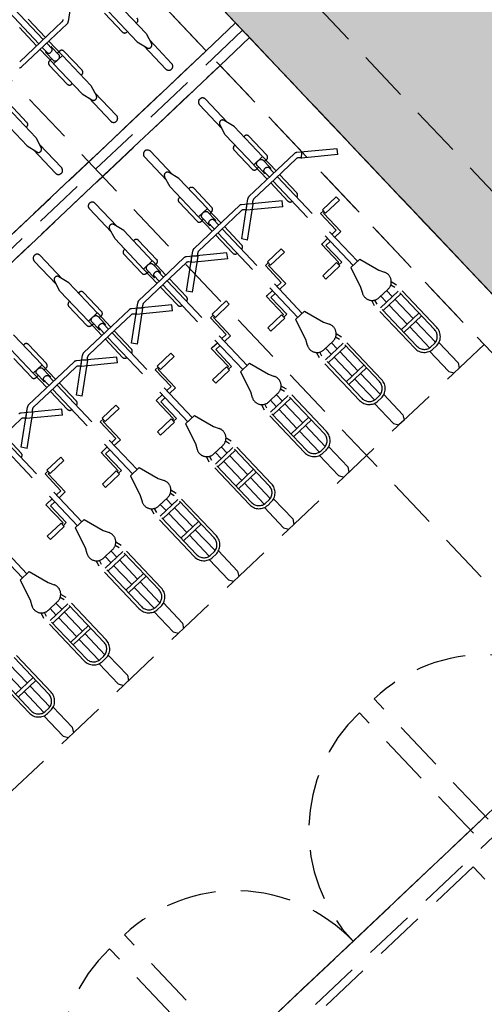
# Model space of a CAD drawing. Header units: metres. Extents: x 104098 to 104607, y 427853 to 428230.
# Tile 11 of 147: x 104245.95 to 104248.25, y 428098.89 to 428103.76. Entities that reach past the tile are written whole.
import ezdxf

# ---------------------------------------------------------------- set-up
doc = ezdxf.new("R2010")
doc.units = ezdxf.units.M
doc.linetypes.add('DASHED2', pattern=[0.375, 0.25, -0.125])
doc.layers.add('N-WE-OG-BEBOUWING-G_School', color=7, linetype='Continuous', lineweight=35)
doc.layers.add('N-WE-VH-VERHARDING-AP_BEBOUWING', color=7, linetype='Continuous', true_color=0xcfcfcf)

# ---------------------------------------------------------------- blocks, each defined once
blk = doc.blocks.new('school2')
at = {"color": 252, "linetype": 'DASHED2'}
for p, q in [((107954.478, 456604.0761), (107954.478, 456624.7761)), ((107955.478, 456622.7761), (107955.478, 456605.0761)), ((107955.478, 456622.7761), (107955.478, 456605.0761)), ((107955.478, 456605.0761), (107955.478, 456622.7761)), ((107955.278, 456610.2761), (107955.278, 456612.3341)), ((107955.278, 456606.5761), (107955.278, 456612.3341)), ((107955.478, 456612.3341), (107955.478, 456606.5761)), ((107955.478, 456605.0761), (107955.478, 456612.3341)), ((107955.828, 456612.3341), (107955.828, 456605.4261)), ((107954.7005, 456610.8703), (107954.7005, 456611.4466)), ((107954.7305, 456610.8703), (107954.7305, 456611.4466)), ((107954.6855, 456610.8703), (107954.6855, 456610.9942)), ((107954.7005, 456610.9792), (107954.7005, 456610.9792)), ((107954.7305, 456610.9792), (107954.7305, 456610.9792)), ((107954.7455, 456610.8703), (107954.7455, 456610.9942)), ((107955.0405, 456610.9732), (107954.8816, 456610.8498)), ((107954.7155, 456610.8703), (107954.5705, 456610.8703)), ((107954.7155, 456610.8703), (107954.8604, 456610.8703)), ((107954.7155, 456610.8453), (107954.5601, 456610.8453)), ((107954.6855, 456610.749), (107954.6855, 456610.8453)), ((107954.6955, 456610.7621), (107954.6955, 456610.8124)), ((107954.6996, 456610.8176), (107954.6996, 456610.8095)), ((107954.7005, 456610.8059), (107954.7005, 456610.8453)), ((107954.7155, 456610.8453), (107954.8709, 456610.8453)), ((107954.7305, 456610.8059), (107954.7305, 456610.8453)), ((107954.7314, 456610.8095), (107954.7314, 456610.8176)), ((107954.7355, 456610.7621), (107954.7355, 456610.8124)), ((107954.7455, 456610.749), (107954.7455, 456610.8453)), ((107954.6805, 456610.7727), (107954.6955, 456610.7727)), ((107954.7505, 456610.7727), (107954.7355, 456610.7727)), ((107954.3105, 456610.5428), (107954.3105, 456610.7477)), ((107954.3705, 456610.5428), (107954.3705, 456610.7477)), ((107954.3905, 456610.628), (107954.3905, 456610.7577)), ((107954.6655, 456610.628), (107954.6655, 456610.7577)), ((107954.6855, 456610.5428), (107954.6855, 456610.7477)), ((107954.7455, 456610.7477), (107954.6855, 456610.7477)), ((107954.7455, 456610.5428), (107954.7455, 456610.7477)), ((107954.7655, 456610.628), (107954.7655, 456610.7577)), ((107955.0405, 456610.628), (107955.0405, 456610.7577)), ((107955.0605, 456610.5428), (107955.0605, 456610.7477)), ((107955.1205, 456610.5428), (107955.1205, 456610.7477)), ((107954.3755, 456610.613), (107954.3705, 456610.613)), ((107954.6855, 456610.613), (107954.6805, 456610.613)), ((107954.7505, 456610.613), (107954.7455, 456610.613)), ((107955.0605, 456610.613), (107955.0555, 456610.613)), ((107955.1255, 456610.613), (107955.1205, 456610.613)), ((107954.3105, 456610.5428), (107954.3255, 456610.4876)), ((107954.3705, 456610.5428), (107954.3555, 456610.4876)), ((107954.6855, 456610.5428), (107954.7005, 456610.4876)), ((107954.7455, 456610.5428), (107954.7305, 456610.4876)), ((107955.0605, 456610.5428), (107955.0755, 456610.4876)), ((107955.1205, 456610.5428), (107955.1055, 456610.4876)), ((107954.3205, 456610.3477, 0.1197), (107954.3205, 456610.5059)), ((107954.341, 456610.4765), (107954.3399, 456610.4765)), ((107954.3605, 456610.3477, 0.1197), (107954.3605, 456610.5059)), ((107954.6955, 456610.3477, 0.1197), (107954.6955, 456610.5059)), ((107954.716, 456610.4765), (107954.7149, 456610.4765)), ((107954.7355, 456610.3477, 0.1197), (107954.7355, 456610.5059)), ((107955.0705, 456610.3477, 0.1197), (107955.0705, 456610.5059)), ((107955.091, 456610.4765), (107955.0899, 456610.4765)), ((107955.1105, 456610.3477, 0.1197), (107955.1105, 456610.5059)), ((107950.2171, 456610.2761), (107955.278, 456610.2761)), ((107955.478, 456610.2761), (107950.2171, 456610.2761)), ((107954.153, 456610.2761), (107953.778, 456610.2761)), ((107954.528, 456610.2761), (107954.153, 456610.2761)), ((107954.903, 456610.2761), (107954.528, 456610.2761)), ((107955.278, 456610.2761), (107954.903, 456610.2761)), ((107955.478, 456610.2261), (107950.265, 456610.2261)), ((107950.3128, 456610.1761), (107955.278, 456610.1761)), ((107955.478, 456610.1761), (107950.3128, 456610.1761)), ((107955.278, 456610.1761), (107950.3128, 456610.1761)), ((107954.153, 456610.1761), (107953.778, 456610.1761)), ((107954.528, 456610.1761), (107954.153, 456610.1761)), ((107954.903, 456610.1761), (107954.528, 456610.1761)), ((107955.278, 456610.1761), (107954.903, 456610.1761)), ((107955.278, 456610.1761), (107955.278, 456608.2761)), ((107955.278, 456606.5761), (107955.278, 456610.1761)), ((107953.9455, 456610.1046, 0.1197), (107953.9455, 456609.9463)), ((107953.9855, 456610.1046, 0.1197), (107953.9855, 456609.9463)), ((107954.3205, 456610.1046, 0.1197), (107954.3205, 456609.9463)), ((107954.3605, 456610.1046, 0.1197), (107954.3605, 456609.9463)), ((107954.6955, 456610.1046, 0.1197), (107954.6955, 456609.9463)), ((107954.7355, 456610.1046, 0.1197), (107954.7355, 456609.9463)), ((107955.0705, 456610.1046, 0.1197), (107955.0705, 456609.9463)), ((107955.1105, 456610.1046, 0.1197), (107955.1105, 456609.9463)), ((107953.9355, 456609.9095), (107953.9505, 456609.9647)), ((107953.966, 456609.9758), (107953.9649, 456609.9758)), ((107953.9955, 456609.9095), (107953.9805, 456609.9647)), ((107954.3105, 456609.9095), (107954.3255, 456609.9647)), ((107954.341, 456609.9758), (107954.3399, 456609.9758)), ((107954.3705, 456609.9095), (107954.3555, 456609.9647)), ((107954.6855, 456609.9095), (107954.7005, 456609.9647)), ((107954.716, 456609.9758), (107954.7149, 456609.9758)), ((107954.7455, 456609.9095), (107954.7305, 456609.9647)), ((107955.0605, 456609.9095), (107955.0755, 456609.9647)), ((107955.091, 456609.9758), (107955.0899, 456609.9758)), ((107955.1205, 456609.9095), (107955.1055, 456609.9647)), ((107953.5605, 456609.9095), (107953.5605, 456609.7045)), ((107953.6205, 456609.9095), (107953.6205, 456609.7045)), ((107953.9355, 456609.9095), (107953.9355, 456609.7045)), ((107953.9955, 456609.9095), (107953.9955, 456609.7045)), ((107954.3105, 456609.9095), (107954.3105, 456609.7045)), ((107954.3705, 456609.9095), (107954.3705, 456609.7045)), ((107954.6855, 456609.9095), (107954.6855, 456609.7045)), ((107954.7455, 456609.9095), (107954.7455, 456609.7045)), ((107955.0605, 456609.9095), (107955.0605, 456609.7045)), ((107955.1205, 456609.9095), (107955.1205, 456609.7045)), ((107953.6255, 456609.8393), (107953.6205, 456609.8393)), ((107953.9355, 456609.8393), (107953.9305, 456609.8393)), ((107954.0005, 456609.8393), (107953.9955, 456609.8393)), ((107954.3105, 456609.8393), (107954.3055, 456609.8393)), ((107954.3755, 456609.8393), (107954.3705, 456609.8393)), ((107954.6855, 456609.8393), (107954.6805, 456609.8393)), ((107954.7505, 456609.8393), (107954.7455, 456609.8393)), ((107955.0605, 456609.8393), (107955.0555, 456609.8393)), ((107955.1255, 456609.8393), (107955.1205, 456609.8393)), ((107953.5405, 456609.8243), (107953.5405, 456609.6945)), ((107953.6405, 456609.8243), (107953.6405, 456609.6945)), ((107953.9155, 456609.8243), (107953.9155, 456609.6945)), ((107954.0155, 456609.8243), (107954.0155, 456609.6945)), ((107954.2905, 456609.8243), (107954.2905, 456609.6945)), ((107954.3905, 456609.8243), (107954.3905, 456609.6945)), ((107954.6655, 456609.8243), (107954.6655, 456609.6945)), ((107954.7655, 456609.8243), (107954.7655, 456609.6945)), ((107955.0405, 456609.8243), (107955.0405, 456609.6945)), ((107955.1405, 456609.8243), (107955.1405, 456609.6945)), ((107953.6205, 456609.7045), (107953.5605, 456609.7045)), ((107953.5605, 456609.7033), (107953.5605, 456609.607)), ((107953.5705, 456609.6902), (107953.5705, 456609.6399)), ((107953.6105, 456609.6902), (107953.6105, 456609.6399)), ((107953.6205, 456609.7033), (107953.6205, 456609.607)), ((107953.9955, 456609.7045), (107953.9355, 456609.7045)), ((107953.9355, 456609.7033), (107953.9355, 456609.607)), ((107953.9455, 456609.6902), (107953.9455, 456609.6399)), ((107953.9855, 456609.6902), (107953.9855, 456609.6399)), ((107953.9955, 456609.7033), (107953.9955, 456609.607)), ((107954.3705, 456609.7045), (107954.3105, 456609.7045)), ((107954.3105, 456609.7033), (107954.3105, 456609.607)), ((107954.3205, 456609.6902), (107954.3205, 456609.6399)), ((107954.3605, 456609.6902), (107954.3605, 456609.6399)), ((107954.3705, 456609.7033), (107954.3705, 456609.607)), ((107954.7455, 456609.7045), (107954.6855, 456609.7045)), ((107954.6855, 456609.7033), (107954.6855, 456609.607)), ((107954.6955, 456609.6902), (107954.6955, 456609.6399)), ((107954.7355, 456609.6902), (107954.7355, 456609.6399)), ((107954.7455, 456609.7033), (107954.7455, 456609.607)), ((107955.1205, 456609.7045), (107955.0605, 456609.7045)), ((107955.0605, 456609.7033), (107955.0605, 456609.607)), ((107955.0705, 456609.6902), (107955.0705, 456609.6399)), ((107955.1105, 456609.6902), (107955.1105, 456609.6399)), ((107955.1205, 456609.7033), (107955.1205, 456609.607)), ((107953.5555, 456609.6795), (107953.5705, 456609.6795)), ((107953.5746, 456609.6346), (107953.5746, 456609.6428)), ((107953.5755, 456609.6463), (107953.5755, 456609.607)), ((107953.6055, 456609.6463), (107953.6055, 456609.607)), ((107953.6064, 456609.6428), (107953.6064, 456609.6346)), ((107953.6255, 456609.6795), (107953.6105, 456609.6795)), ((107953.9305, 456609.6795), (107953.9455, 456609.6795)), ((107953.9496, 456609.6346), (107953.9496, 456609.6428)), ((107953.9505, 456609.6463), (107953.9505, 456609.607)), ((107953.9805, 456609.6463), (107953.9805, 456609.607)), ((107953.9814, 456609.6428), (107953.9814, 456609.6346)), ((107954.0005, 456609.6795), (107953.9855, 456609.6795)), ((107954.3055, 456609.6795), (107954.3205, 456609.6795)), ((107954.3246, 456609.6346), (107954.3246, 456609.6428)), ((107954.3255, 456609.6463), (107954.3255, 456609.607)), ((107954.3555, 456609.6463), (107954.3555, 456609.607)), ((107954.3564, 456609.6428), (107954.3564, 456609.6346)), ((107954.3755, 456609.6795), (107954.3605, 456609.6795)), ((107954.6805, 456609.6795), (107954.6955, 456609.6795)), ((107954.6996, 456609.6346), (107954.6996, 456609.6428)), ((107954.7005, 456609.6463), (107954.7005, 456609.607)), ((107954.7305, 456609.6463), (107954.7305, 456609.607)), ((107954.7314, 456609.6428), (107954.7314, 456609.6346)), ((107954.7505, 456609.6795), (107954.7355, 456609.6795)), ((107955.0555, 456609.6795), (107955.0705, 456609.6795)), ((107955.0746, 456609.6346), (107955.0746, 456609.6428)), ((107955.0755, 456609.6463), (107955.0755, 456609.607)), ((107955.1055, 456609.6463), (107955.1055, 456609.607)), ((107955.1064, 456609.6428), (107955.1064, 456609.6346)), ((107955.1255, 456609.6795), (107955.1105, 456609.6795)), ((107953.2655, 456609.4791), (107953.4244, 456609.6025)), ((107953.5405, 456609.4791), (107953.3816, 456609.6025)), ((107953.5905, 456609.607), (107953.4351, 456609.607)), ((107953.5905, 456609.607), (107953.7459, 456609.607)), ((107953.6405, 456609.4791), (107953.7994, 456609.6025)), ((107953.9155, 456609.4791), (107953.7566, 456609.6025)), ((107953.9655, 456609.607), (107953.8101, 456609.607)), ((107953.9655, 456609.607), (107954.1209, 456609.607)), ((107954.0155, 456609.4791), (107954.1744, 456609.6025)), ((107954.2905, 456609.4791), (107954.1316, 456609.6025)), ((107954.3405, 456609.607), (107954.1851, 456609.607)), ((107954.3405, 456609.607), (107954.4959, 456609.607)), ((107954.3905, 456609.4791), (107954.5494, 456609.6025)), ((107954.6655, 456609.4791), (107954.5066, 456609.6025)), ((107954.7155, 456609.607), (107954.5601, 456609.607)), ((107954.7155, 456609.607), (107954.8709, 456609.607)), ((107954.7655, 456609.4791), (107954.9244, 456609.6025)), ((107955.0405, 456609.4791), (107954.8816, 456609.6025)), ((107955.0905, 456609.607), (107954.9351, 456609.607)), ((107955.0905, 456609.607), (107955.2459, 456609.607)), ((107955.4155, 456609.4791), (107955.2566, 456609.6025)), ((107952.8255, 456609.582), (107952.8255, 456609.0057)), ((107952.8555, 456609.582), (107952.8555, 456609.0057)), ((107953.2005, 456609.582), (107953.2005, 456609.0057)), ((107953.2155, 456609.582), (107953.3604, 456609.582)), ((107953.2305, 456609.582), (107953.2305, 456609.0057)), ((107953.2455, 456609.582), (107953.2455, 456609.458)), ((107953.2831, 456609.4554), (107953.4256, 456609.5655)), ((107953.3817, 456609.5668), (107953.3711, 456609.5775)), ((107953.3799, 456609.565), (107953.4013, 456609.5861)), ((107953.5228, 456609.4554), (107953.3804, 456609.5655)), ((107953.4261, 456609.565), (107953.4047, 456609.5861)), ((107953.4243, 456609.5668), (107953.4348, 456609.5775)), ((107953.5905, 456609.582), (107953.4455, 456609.582)), ((107953.5605, 456609.582), (107953.5605, 456609.458)), ((107953.5755, 456609.582), (107953.5755, 456609.0057)), ((107953.5905, 456609.582), (107953.7354, 456609.582)), ((107953.6055, 456609.582), (107953.6055, 456609.0057)), ((107953.6205, 456609.582), (107953.6205, 456609.458)), ((107953.6581, 456609.4554), (107953.8006, 456609.5655)), ((107953.7567, 456609.5668), (107953.7461, 456609.5775)), ((107953.7549, 456609.565), (107953.7763, 456609.5861)), ((107953.8978, 456609.4554), (107953.7554, 456609.5655)), ((107953.8011, 456609.565), (107953.7797, 456609.5861)), ((107953.7993, 456609.5668), (107953.8098, 456609.5775)), ((107953.9655, 456609.582), (107953.8205, 456609.582)), ((107953.9355, 456609.582), (107953.9355, 456609.458)), ((107953.9505, 456609.582), (107953.9505, 456609.0057)), ((107953.9655, 456609.582), (107954.1104, 456609.582)), ((107953.9805, 456609.582), (107953.9805, 456609.0057)), ((107953.9955, 456609.582), (107953.9955, 456609.458)), ((107954.0331, 456609.4554), (107954.1756, 456609.5655)), ((107954.1317, 456609.5668), (107954.1211, 456609.5775)), ((107954.1299, 456609.565), (107954.1513, 456609.5861)), ((107954.2728, 456609.4554), (107954.1304, 456609.5655)), ((107954.1761, 456609.565), (107954.1547, 456609.5861)), ((107954.1743, 456609.5668), (107954.1848, 456609.5775)), ((107954.3405, 456609.582), (107954.1955, 456609.582)), ((107954.3105, 456609.582), (107954.3105, 456609.458)), ((107954.3255, 456609.582), (107954.3255, 456609.0057)), ((107954.3405, 456609.582), (107954.4854, 456609.582)), ((107954.3555, 456609.582), (107954.3555, 456609.0057)), ((107954.3705, 456609.582), (107954.3705, 456609.458)), ((107954.4081, 456609.4554), (107954.5506, 456609.5655)), ((107954.5067, 456609.5668), (107954.4961, 456609.5775)), ((107954.5049, 456609.565), (107954.5263, 456609.5861)), ((107954.6478, 456609.4554), (107954.5054, 456609.5655)), ((107954.5511, 456609.565), (107954.5297, 456609.5861)), ((107954.5493, 456609.5668), (107954.5598, 456609.5775)), ((107954.7155, 456609.582), (107954.5705, 456609.582)), ((107954.6855, 456609.582), (107954.6855, 456609.458)), ((107954.7005, 456609.582), (107954.7005, 456609.0057)), ((107954.7155, 456609.582), (107954.8604, 456609.582)), ((107954.7305, 456609.582), (107954.7305, 456609.0057)), ((107954.7455, 456609.582), (107954.7455, 456609.458)), ((107954.7831, 456609.4554), (107954.9256, 456609.5655)), ((107954.8817, 456609.5668), (107954.8711, 456609.5775)), ((107954.8799, 456609.565), (107954.9013, 456609.5861)), ((107955.0228, 456609.4554), (107954.8804, 456609.5655)), ((107954.9261, 456609.565), (107954.9047, 456609.5861)), ((107954.9243, 456609.5668), (107954.9348, 456609.5775)), ((107955.0905, 456609.582), (107954.9455, 456609.582)), ((107955.0605, 456609.582), (107955.0605, 456609.458)), ((107955.0755, 456609.582), (107955.0755, 456609.0057)), ((107955.0905, 456609.582), (107955.2354, 456609.582)), ((107955.1055, 456609.582), (107955.1055, 456609.0057)), ((107955.1205, 456609.582), (107955.1205, 456609.458)), ((107955.2567, 456609.5668), (107955.2461, 456609.5775)), ((107955.2549, 456609.565), (107955.2763, 456609.5861)), ((107955.3978, 456609.4554), (107955.2554, 456609.5655)), ((107953.2831, 456609.4554), (107953.2655, 456609.4791)), ((107953.5228, 456609.4554), (107953.5405, 456609.4791)), ((107953.5755, 456609.473), (107953.5755, 456609.473)), ((107953.6055, 456609.473), (107953.6055, 456609.473)), ((107953.6581, 456609.4554), (107953.6405, 456609.4791)), ((107953.8978, 456609.4554), (107953.9155, 456609.4791)), ((107953.9505, 456609.473), (107953.9505, 456609.473)), ((107953.9805, 456609.473), (107953.9805, 456609.473)), ((107954.0331, 456609.4554), (107954.0155, 456609.4791)), ((107954.2728, 456609.4554), (107954.2905, 456609.4791)), ((107954.3255, 456609.473), (107954.3255, 456609.473)), ((107954.3555, 456609.473), (107954.3555, 456609.473)), ((107954.4081, 456609.4554), (107954.3905, 456609.4791)), ((107954.6478, 456609.4554), (107954.6655, 456609.4791)), ((107954.7005, 456609.473), (107954.7005, 456609.473)), ((107954.7305, 456609.473), (107954.7305, 456609.473)), ((107954.7831, 456609.4554), (107954.7655, 456609.4791)), ((107955.0228, 456609.4554), (107955.0405, 456609.4791)), ((107955.0755, 456609.473), (107955.0755, 456609.473)), ((107955.1055, 456609.473), (107955.1055, 456609.473)), ((107955.3978, 456609.4554), (107955.4155, 456609.4791)), ((107953.2798, 456609.3025), (107953.2602, 456609.3025)), ((107953.2602, 456609.3025), (107953.2602, 456609.1888)), ((107953.3739, 456609.3093), (107953.2798, 456609.3093)), ((107953.2798, 456609.3093), (107953.2798, 456609.2865)), ((107953.3739, 456609.2865), (107953.3739, 456609.3093)), ((107953.6548, 456609.3025), (107953.6352, 456609.3025)), ((107953.6352, 456609.3025), (107953.6352, 456609.1888)), ((107953.7489, 456609.3093), (107953.6548, 456609.3093)), ((107953.6548, 456609.3093), (107953.6548, 456609.2865)), ((107953.7489, 456609.2865), (107953.7489, 456609.3093)), ((107954.0298, 456609.3025), (107954.0102, 456609.3025)), ((107954.0102, 456609.3025), (107954.0102, 456609.1888)), ((107954.1239, 456609.3093), (107954.0298, 456609.3093)), ((107954.0298, 456609.3093), (107954.0298, 456609.2865)), ((107954.1239, 456609.2865), (107954.1239, 456609.3093)), ((107954.4048, 456609.3025), (107954.3852, 456609.3025)), ((107954.3852, 456609.3025), (107954.3852, 456609.1888)), ((107954.4989, 456609.3093), (107954.4048, 456609.3093)), ((107954.4048, 456609.3093), (107954.4048, 456609.2865)), ((107954.4989, 456609.2865), (107954.4989, 456609.3093)), ((107954.7798, 456609.3025), (107954.7602, 456609.3025)), ((107954.7602, 456609.3025), (107954.7602, 456609.1888)), ((107954.8739, 456609.3093), (107954.7798, 456609.3093)), ((107954.7798, 456609.3093), (107954.7798, 456609.2865)), ((107954.8739, 456609.2865), (107954.8739, 456609.3093)), ((107955.1548, 456609.3025), (107955.1352, 456609.3025)), ((107955.1352, 456609.3025), (107955.1352, 456609.1888)), ((107955.2489, 456609.3093), (107955.1548, 456609.3093)), ((107955.1548, 456609.3093), (107955.1548, 456609.2865)), ((107955.2489, 456609.2865), (107955.2489, 456609.3093)), ((107953.2798, 456609.2931), (107953.2719, 456609.2931)), ((107953.2719, 456609.2931), (107953.2719, 456609.1692)), ((107953.3739, 456609.2865), (107953.2798, 456609.2865)), ((107953.6548, 456609.2931), (107953.6469, 456609.2931)), ((107953.6469, 456609.2931), (107953.6469, 456609.1692)), ((107953.7489, 456609.2865), (107953.6548, 456609.2865)), ((107954.0298, 456609.2931), (107954.0219, 456609.2931)), ((107954.0219, 456609.2931), (107954.0219, 456609.1692)), ((107954.1239, 456609.2865), (107954.0298, 456609.2865)), ((107954.4048, 456609.2931), (107954.3969, 456609.2931)), ((107954.3969, 456609.2931), (107954.3969, 456609.1692)), ((107954.4989, 456609.2865), (107954.4048, 456609.2865)), ((107954.7798, 456609.2931), (107954.7719, 456609.2931)), ((107954.7719, 456609.2931), (107954.7719, 456609.1692)), ((107954.8739, 456609.2865), (107954.7798, 456609.2865)), ((107955.1548, 456609.2931), (107955.1469, 456609.2931)), ((107955.1469, 456609.2931), (107955.1469, 456609.1692)), ((107955.2489, 456609.2865), (107955.1548, 456609.2865)), ((107953.1591, 456609.065), (107953.1591, 456609.1888)), ((107953.1591, 456609.1888), (107953.1656, 456609.1888)), ((107953.1656, 456609.1888), (107953.2005, 456609.1888)), ((107953.1712, 456609.0555), (107953.1712, 456609.1692)), ((107953.2005, 456609.1692), (107953.1712, 456609.1692)), ((107953.2305, 456609.1888), (107953.2602, 456609.1888)), ((107953.2719, 456609.1692), (107953.2305, 456609.1692)), ((107953.5341, 456609.065), (107953.5341, 456609.1888)), ((107953.5341, 456609.1888), (107953.5406, 456609.1888)), ((107953.5406, 456609.1888), (107953.5755, 456609.1888)), ((107953.5462, 456609.0555), (107953.5462, 456609.1692)), ((107953.5755, 456609.1692), (107953.5462, 456609.1692)), ((107953.6055, 456609.1888), (107953.6352, 456609.1888)), ((107953.6469, 456609.1692), (107953.6055, 456609.1692)), ((107953.9091, 456609.065), (107953.9091, 456609.1888)), ((107953.9091, 456609.1888), (107953.9156, 456609.1888)), ((107953.9156, 456609.1888), (107953.9505, 456609.1888)), ((107953.9212, 456609.0555), (107953.9212, 456609.1692)), ((107953.9505, 456609.1692), (107953.9212, 456609.1692)), ((107953.9805, 456609.1888), (107954.0102, 456609.1888)), ((107954.0219, 456609.1692), (107953.9805, 456609.1692)), ((107954.2841, 456609.065), (107954.2841, 456609.1888)), ((107954.2841, 456609.1888), (107954.2906, 456609.1888)), ((107954.2906, 456609.1888), (107954.3255, 456609.1888)), ((107954.2962, 456609.0555), (107954.2962, 456609.1692)), ((107954.3255, 456609.1692), (107954.2962, 456609.1692)), ((107954.3555, 456609.1888), (107954.3852, 456609.1888)), ((107954.3969, 456609.1692), (107954.3555, 456609.1692)), ((107954.6591, 456609.065), (107954.6591, 456609.1888)), ((107954.6591, 456609.1888), (107954.6656, 456609.1888)), ((107954.6656, 456609.1888), (107954.7005, 456609.1888)), ((107954.6712, 456609.0555), (107954.6712, 456609.1692)), ((107954.7005, 456609.1692), (107954.6712, 456609.1692)), ((107954.7305, 456609.1888), (107954.7602, 456609.1888)), ((107954.7719, 456609.1692), (107954.7305, 456609.1692)), ((107955.0341, 456609.065), (107955.0341, 456609.1888)), ((107955.0341, 456609.1888), (107955.0406, 456609.1888)), ((107955.0406, 456609.1888), (107955.0755, 456609.1888)), ((107955.0462, 456609.0555), (107955.0462, 456609.1692)), ((107955.0755, 456609.1692), (107955.0462, 456609.1692)), ((107955.1055, 456609.1888), (107955.1352, 456609.1888)), ((107955.1469, 456609.1692), (107955.1055, 456609.1692)), ((107953.0571, 456609.0716), (107953.1512, 456609.0716)), ((107953.0571, 456609.0716), (107953.0571, 456609.0488)), ((107953.1512, 456609.0488), (107953.1512, 456609.0716)), ((107953.1512, 456609.065), (107953.1591, 456609.065)), ((107953.4321, 456609.0716), (107953.5262, 456609.0716)), ((107953.4321, 456609.0716), (107953.4321, 456609.0488)), ((107953.5262, 456609.0488), (107953.5262, 456609.0716)), ((107953.5262, 456609.065), (107953.5341, 456609.065)), ((107953.8071, 456609.0716), (107953.9012, 456609.0716)), ((107953.8071, 456609.0716), (107953.8071, 456609.0488)), ((107953.9012, 456609.0488), (107953.9012, 456609.0716)), ((107953.9012, 456609.065), (107953.9091, 456609.065)), ((107954.1821, 456609.0716), (107954.2762, 456609.0716)), ((107954.1821, 456609.0716), (107954.1821, 456609.0488)), ((107954.2762, 456609.0488), (107954.2762, 456609.0716)), ((107954.2762, 456609.065), (107954.2841, 456609.065)), ((107954.5571, 456609.0716), (107954.6512, 456609.0716)), ((107954.5571, 456609.0716), (107954.5571, 456609.0488)), ((107954.6512, 456609.0488), (107954.6512, 456609.0716)), ((107954.6512, 456609.065), (107954.6591, 456609.065)), ((107954.9321, 456609.0716), (107955.0262, 456609.0716)), ((107954.9321, 456609.0716), (107954.9321, 456609.0488)), ((107955.0262, 456609.0488), (107955.0262, 456609.0716)), ((107955.0262, 456609.065), (107955.0341, 456609.065)), ((107953.0571, 456609.0488), (107953.1512, 456609.0488)), ((107953.1512, 456609.0555), (107953.1712, 456609.0555)), ((107953.4321, 456609.0488), (107953.5262, 456609.0488)), ((107953.5262, 456609.0555), (107953.5462, 456609.0555)), ((107953.8071, 456609.0488), (107953.9012, 456609.0488)), ((107953.9012, 456609.0555), (107953.9212, 456609.0555)), ((107954.1821, 456609.0488), (107954.2762, 456609.0488)), ((107954.2762, 456609.0555), (107954.2962, 456609.0555)), ((107954.5571, 456609.0488), (107954.6512, 456609.0488)), ((107954.6512, 456609.0555), (107954.6712, 456609.0555)), ((107954.9321, 456609.0488), (107955.0262, 456609.0488)), ((107955.0262, 456609.0555), (107955.0462, 456609.0555)), ((107952.8101, 456609.0057), (107952.779, 456608.9016)), ((107952.8709, 456609.0057), (107952.8101, 456609.0057)), ((107952.8709, 456609.0057), (107952.902, 456608.9016)), ((107953.1851, 456609.0057), (107953.154, 456608.9016)), ((107953.2459, 456609.0057), (107953.1851, 456609.0057)), ((107953.2459, 456609.0057), (107953.277, 456608.9016)), ((107953.5601, 456609.0057), (107953.529, 456608.9016)), ((107953.6209, 456609.0057), (107953.5601, 456609.0057)), ((107953.6209, 456609.0057), (107953.652, 456608.9016)), ((107953.9351, 456609.0057), (107953.904, 456608.9016)), ((107953.9959, 456609.0057), (107953.9351, 456609.0057)), ((107953.9959, 456609.0057), (107954.027, 456608.9016)), ((107954.3101, 456609.0057), (107954.279, 456608.9016)), ((107954.3709, 456609.0057), (107954.3101, 456609.0057)), ((107954.3709, 456609.0057), (107954.402, 456608.9016)), ((107954.6851, 456609.0057), (107954.654, 456608.9016)), ((107954.7459, 456609.0057), (107954.6851, 456609.0057)), ((107954.7459, 456609.0057), (107954.777, 456608.9016)), ((107955.0601, 456609.0057), (107955.029, 456608.9016)), ((107955.1209, 456609.0057), (107955.0601, 456609.0057)), ((107955.1209, 456609.0057), (107955.152, 456608.9016)), ((107952.779, 456608.9016), (107952.765, 456608.8739)), ((107952.902, 456608.9016), (107952.916, 456608.8739)), ((107953.154, 456608.9016), (107953.14, 456608.8739)), ((107953.277, 456608.9016), (107953.291, 456608.8739)), ((107953.529, 456608.9016), (107953.515, 456608.8739)), ((107953.652, 456608.9016), (107953.666, 456608.8739)), ((107953.904, 456608.9016), (107953.89, 456608.8739)), ((107954.027, 456608.9016), (107954.041, 456608.8739)), ((107954.279, 456608.9016), (107954.265, 456608.8739)), ((107954.402, 456608.9016), (107954.416, 456608.8739)), ((107954.654, 456608.9016), (107954.64, 456608.8739)), ((107954.777, 456608.9016), (107954.791, 456608.8739)), ((107955.029, 456608.9016), (107955.015, 456608.8739)), ((107955.152, 456608.9016), (107955.166, 456608.8739)), ((107952.7655, 456608.787), (107952.7738, 456608.8165)), ((107952.9155, 456608.787), (107952.9072, 456608.8165)), ((107953.1405, 456608.787), (107953.1488, 456608.8165)), ((107953.2905, 456608.787), (107953.2822, 456608.8165)), ((107953.5155, 456608.787), (107953.5238, 456608.8165)), ((107953.6655, 456608.787), (107953.6572, 456608.8165)), ((107953.8905, 456608.787), (107953.8988, 456608.8165)), ((107954.0405, 456608.787), (107954.0322, 456608.8165)), ((107954.2655, 456608.787), (107954.2738, 456608.8165)), ((107954.4155, 456608.787), (107954.4072, 456608.8165)), ((107954.6405, 456608.787), (107954.6488, 456608.8165)), ((107954.7905, 456608.787), (107954.7822, 456608.8165)), ((107955.0155, 456608.787), (107955.0238, 456608.8165)), ((107955.1655, 456608.787), (107955.1572, 456608.8165)), ((107952.3905, 456608.4981), (107952.3905, 456608.787)), ((107952.4055, 456608.4981), (107952.4055, 456608.7849)), ((107952.5255, 456608.4981), (107952.5255, 456608.7849)), ((107952.5405, 456608.4981), (107952.5405, 456608.787)), ((107952.7655, 456608.4981), (107952.7655, 456608.787)), ((107952.7805, 456608.7849), (107952.7867, 456608.8069)), ((107952.7805, 456608.4981), (107952.7805, 456608.7849)), ((107952.8713, 456608.8013), (107952.8096, 456608.8013)), ((107952.8205, 456608.7592), (107952.8205, 456608.8013)), ((107952.8605, 456608.7592), (107952.8605, 456608.8013)), ((107952.9005, 456608.7849), (107952.8943, 456608.8069)), ((107952.9005, 456608.4981), (107952.9005, 456608.7849)), ((107952.9155, 456608.4981), (107952.9155, 456608.787)), ((107953.1405, 456608.4981), (107953.1405, 456608.787)), ((107953.1555, 456608.7849), (107953.1617, 456608.8069)), ((107953.1555, 456608.4981), (107953.1555, 456608.7849)), ((107953.2463, 456608.8013), (107953.1846, 456608.8013)), ((107953.1955, 456608.7592), (107953.1955, 456608.8013)), ((107953.2355, 456608.7592), (107953.2355, 456608.8013)), ((107953.2755, 456608.7849), (107953.2693, 456608.8069)), ((107953.2755, 456608.4981), (107953.2755, 456608.7849)), ((107953.2905, 456608.4981), (107953.2905, 456608.787)), ((107953.5155, 456608.4981), (107953.5155, 456608.787)), ((107953.5305, 456608.7849), (107953.5367, 456608.8069)), ((107953.5305, 456608.4981), (107953.5305, 456608.7849)), ((107953.6213, 456608.8013), (107953.5596, 456608.8013)), ((107953.5705, 456608.7592), (107953.5705, 456608.8013)), ((107953.6105, 456608.7592), (107953.6105, 456608.8013)), ((107953.6505, 456608.7849), (107953.6443, 456608.8069)), ((107953.6505, 456608.4981), (107953.6505, 456608.7849)), ((107953.6655, 456608.4981), (107953.6655, 456608.787)), ((107953.8905, 456608.4981), (107953.8905, 456608.787)), ((107953.9055, 456608.7849), (107953.9117, 456608.8069)), ((107953.9055, 456608.4981), (107953.9055, 456608.7849)), ((107953.9963, 456608.8013), (107953.9346, 456608.8013)), ((107953.9455, 456608.7592), (107953.9455, 456608.8013)), ((107953.9855, 456608.7592), (107953.9855, 456608.8013)), ((107954.0255, 456608.7849), (107954.0193, 456608.8069)), ((107954.0255, 456608.4981), (107954.0255, 456608.7849)), ((107954.0405, 456608.4981), (107954.0405, 456608.787)), ((107954.2655, 456608.4981), (107954.2655, 456608.787)), ((107954.2805, 456608.7849), (107954.2867, 456608.8069)), ((107954.2805, 456608.4981), (107954.2805, 456608.7849)), ((107954.3713, 456608.8013), (107954.3096, 456608.8013)), ((107954.3205, 456608.7592), (107954.3205, 456608.8013)), ((107954.3605, 456608.7592), (107954.3605, 456608.8013)), ((107954.4005, 456608.7849), (107954.3943, 456608.8069)), ((107954.4005, 456608.4981), (107954.4005, 456608.7849)), ((107954.4155, 456608.4981), (107954.4155, 456608.787)), ((107954.6405, 456608.4981), (107954.6405, 456608.787)), ((107954.6555, 456608.7849), (107954.6617, 456608.8069)), ((107954.6555, 456608.4981), (107954.6555, 456608.7849)), ((107954.7463, 456608.8013), (107954.6846, 456608.8013)), ((107954.6955, 456608.7592), (107954.6955, 456608.8013)), ((107954.7355, 456608.7592), (107954.7355, 456608.8013)), ((107954.7755, 456608.7849), (107954.7693, 456608.8069)), ((107954.7755, 456608.4981), (107954.7755, 456608.7849)), ((107954.7905, 456608.4981), (107954.7905, 456608.787)), ((107955.0155, 456608.4981), (107955.0155, 456608.787)), ((107955.0305, 456608.7849), (107955.0367, 456608.8069)), ((107955.0305, 456608.4981), (107955.0305, 456608.7849)), ((107955.1213, 456608.8013), (107955.0596, 456608.8013)), ((107955.0705, 456608.7592), (107955.0705, 456608.8013)), ((107955.1105, 456608.7592), (107955.1105, 456608.8013)), ((107955.1505, 456608.7849), (107955.1443, 456608.8069)), ((107955.1505, 456608.4981), (107955.1505, 456608.7849)), ((107955.1655, 456608.4981), (107955.1655, 456608.787)), ((107952.4455, 456608.6105), (107952.4455, 456608.7404)), ((107952.4855, 456608.6105), (107952.4855, 456608.7404)), ((107952.9005, 456608.7592), (107952.7805, 456608.7592)), ((107952.9005, 456608.7404), (107952.7805, 456608.7404)), ((107952.8205, 456608.6105), (107952.8205, 456608.7404)), ((107952.8605, 456608.6105), (107952.8605, 456608.7404)), ((107953.2755, 456608.7592), (107953.1555, 456608.7592)), ((107953.2755, 456608.7404), (107953.1555, 456608.7404)), ((107953.1955, 456608.6105), (107953.1955, 456608.7404)), ((107953.2355, 456608.6105), (107953.2355, 456608.7404)), ((107953.6505, 456608.7592), (107953.5305, 456608.7592)), ((107953.6505, 456608.7404), (107953.5305, 456608.7404)), ((107953.5705, 456608.6105), (107953.5705, 456608.7404)), ((107953.6105, 456608.6105), (107953.6105, 456608.7404)), ((107954.0255, 456608.7592), (107953.9055, 456608.7592)), ((107954.0255, 456608.7404), (107953.9055, 456608.7404)), ((107953.9455, 456608.6105), (107953.9455, 456608.7404)), ((107953.9855, 456608.6105), (107953.9855, 456608.7404)), ((107954.4005, 456608.7592), (107954.2805, 456608.7592)), ((107954.4005, 456608.7404), (107954.2805, 456608.7404)), ((107954.3205, 456608.6105), (107954.3205, 456608.7404)), ((107954.3605, 456608.6105), (107954.3605, 456608.7404)), ((107954.7755, 456608.7592), (107954.6555, 456608.7592)), ((107954.7755, 456608.7404), (107954.6555, 456608.7404)), ((107954.6955, 456608.6105), (107954.6955, 456608.7404)), ((107954.7355, 456608.6105), (107954.7355, 456608.7404)), ((107955.1505, 456608.7592), (107955.0305, 456608.7592)), ((107955.1505, 456608.7404), (107955.0305, 456608.7404)), ((107955.0705, 456608.6105), (107955.0705, 456608.7404)), ((107955.1105, 456608.6105), (107955.1105, 456608.7404)), ((107952.5255, 456608.6105), (107952.4055, 456608.6105)), ((107952.5255, 456608.5917), (107952.4055, 456608.5917)), ((107952.4455, 456608.4491), (107952.4455, 456608.5917)), ((107952.4855, 456608.4491), (107952.4855, 456608.5917)), ((107952.9005, 456608.6105), (107952.7805, 456608.6105)), ((107952.9005, 456608.5917), (107952.7805, 456608.5917)), ((107952.8205, 456608.4491), (107952.8205, 456608.5917)), ((107952.8605, 456608.4491), (107952.8605, 456608.5917)), ((107953.2755, 456608.6105), (107953.1555, 456608.6105)), ((107953.2755, 456608.5917), (107953.1555, 456608.5917)), ((107953.1955, 456608.4491), (107953.1955, 456608.5917)), ((107953.2355, 456608.4491), (107953.2355, 456608.5917)), ((107953.6505, 456608.6105), (107953.5305, 456608.6105)), ((107953.6505, 456608.5917), (107953.5305, 456608.5917)), ((107953.5705, 456608.4491), (107953.5705, 456608.5917)), ((107953.6105, 456608.4491), (107953.6105, 456608.5917)), ((107954.0255, 456608.6105), (107953.9055, 456608.6105)), ((107954.0255, 456608.5917), (107953.9055, 456608.5917)), ((107953.9455, 456608.4491), (107953.9455, 456608.5917)), ((107953.9855, 456608.4491), (107953.9855, 456608.5917)), ((107954.4005, 456608.6105), (107954.2805, 456608.6105)), ((107954.4005, 456608.5917), (107954.2805, 456608.5917)), ((107954.3205, 456608.4491), (107954.3205, 456608.5917)), ((107954.3605, 456608.4491), (107954.3605, 456608.5917)), ((107954.7755, 456608.6105), (107954.6555, 456608.6105)), ((107954.7755, 456608.5917), (107954.6555, 456608.5917)), ((107954.6955, 456608.4491), (107954.6955, 456608.5917)), ((107954.7355, 456608.4491), (107954.7355, 456608.5917)), ((107955.1505, 456608.6105), (107955.0305, 456608.6105)), ((107955.1505, 456608.5917), (107955.0305, 456608.5917)), ((107955.0705, 456608.4491), (107955.0705, 456608.5917)), ((107955.1105, 456608.4491), (107955.1105, 456608.5917)), ((107952.434, 456608.4367), (107952.434, 456608.2992)), ((107952.4755, 456608.4481), (107952.4555, 456608.4481)), ((107952.4555, 456608.4331), (107952.4755, 456608.4331)), ((107952.497, 456608.4367), (107952.497, 456608.2992)), ((107952.809, 456608.4367), (107952.809, 456608.2992)), ((107952.8505, 456608.4481), (107952.8305, 456608.4481)), ((107952.8305, 456608.4331), (107952.8505, 456608.4331)), ((107952.872, 456608.4367), (107952.872, 456608.2992)), ((107953.184, 456608.4367), (107953.184, 456608.2992)), ((107953.2255, 456608.4481), (107953.2055, 456608.4481)), ((107953.2055, 456608.4331), (107953.2255, 456608.4331)), ((107953.247, 456608.4367), (107953.247, 456608.2992)), ((107953.559, 456608.4367), (107953.559, 456608.2992)), ((107953.6005, 456608.4481), (107953.5805, 456608.4481)), ((107953.5805, 456608.4331), (107953.6005, 456608.4331)), ((107953.622, 456608.4367), (107953.622, 456608.2992)), ((107953.934, 456608.4367), (107953.934, 456608.2992)), ((107953.9755, 456608.4481), (107953.9555, 456608.4481)), ((107953.9555, 456608.4331), (107953.9755, 456608.4331)), ((107953.997, 456608.4367), (107953.997, 456608.2992)), ((107954.309, 456608.4367), (107954.309, 456608.2992)), ((107954.3505, 456608.4481), (107954.3305, 456608.4481)), ((107954.3305, 456608.4331), (107954.3505, 456608.4331)), ((107954.372, 456608.4367), (107954.372, 456608.2992)), ((107954.684, 456608.4367), (107954.684, 456608.2992)), ((107954.7255, 456608.4481), (107954.7055, 456608.4481)), ((107954.7055, 456608.4331), (107954.7255, 456608.4331)), ((107954.747, 456608.4367), (107954.747, 456608.2992)), ((107955.059, 456608.4367), (107955.059, 456608.2992)), ((107955.1005, 456608.4481), (107955.0805, 456608.4481)), ((107955.0805, 456608.4331), (107955.1005, 456608.4331)), ((107955.122, 456608.4367), (107955.122, 456608.2992)), ((107952.434, 456608.2992), (107952.4484, 456608.2761)), ((107952.497, 456608.2992), (107952.4826, 456608.2761)), ((107952.809, 456608.2992), (107952.8234, 456608.2761)), ((107952.872, 456608.2992), (107952.8576, 456608.2761)), ((107953.184, 456608.2992), (107953.1984, 456608.2761)), ((107953.247, 456608.2992), (107953.2326, 456608.2761)), ((107953.559, 456608.2992), (107953.5734, 456608.2761)), ((107953.622, 456608.2992), (107953.6076, 456608.2761)), ((107953.934, 456608.2992), (107953.9484, 456608.2761)), ((107953.997, 456608.2992), (107953.9826, 456608.2761)), ((107954.309, 456608.2992), (107954.3234, 456608.2761)), ((107954.372, 456608.2992), (107954.3576, 456608.2761)), ((107954.684, 456608.2992), (107954.6984, 456608.2761)), ((107954.747, 456608.2992), (107954.7326, 456608.2761)), ((107955.059, 456608.2992), (107955.0734, 456608.2761)), ((107955.122, 456608.2992), (107955.1076, 456608.2761)), ((107955.278, 456608.2761), (107950.2282, 456608.2761)), ((107952.278, 456608.2761), (107951.903, 456608.2761)), ((107952.653, 456608.2761), (107952.278, 456608.2761)), ((107952.4826, 456608.2761), (107952.4484, 456608.2761)), ((107953.028, 456608.2761), (107952.653, 456608.2761)), ((107952.8576, 456608.2761), (107952.8234, 456608.2761)), ((107953.403, 456608.2761), (107953.028, 456608.2761)), ((107953.2326, 456608.2761), (107953.1984, 456608.2761)), ((107953.778, 456608.2761), (107953.403, 456608.2761)), ((107953.6076, 456608.2761), (107953.5734, 456608.2761)), ((107954.153, 456608.2761), (107953.778, 456608.2761)), ((107953.9826, 456608.2761), (107953.9484, 456608.2761)), ((107954.528, 456608.2761), (107954.153, 456608.2761)), ((107954.3576, 456608.2761), (107954.3234, 456608.2761)), ((107954.903, 456608.2761), (107954.528, 456608.2761)), ((107954.7326, 456608.2761), (107954.6984, 456608.2761)), ((107955.278, 456608.2761), (107954.903, 456608.2761)), ((107955.1076, 456608.2761), (107955.0734, 456608.2761)), ((107951.878, 456606.5561), (107951.878, 456607.3761)), ((107951.978, 456606.5561), (107951.978, 456607.3761)), ((107953.578, 456606.5561), (107953.578, 456607.3761)), ((107953.678, 456606.5561), (107953.678, 456607.3761)), ((107950.078, 456606.5761), (107955.478, 456606.5761)), ((107955.478, 456606.5761), (107950.1525, 456606.5761)), ((107950.1525, 456606.5761), (107955.278, 456606.5761)), ((107952.778, 456606.5761), (107951.978, 456606.5761)), ((107952.653, 456606.5761), (107952.278, 456606.5761)), ((107953.028, 456606.5761), (107952.653, 456606.5761)), ((107952.778, 456606.5761), (107953.578, 456606.5761)), ((107953.403, 456606.5761), (107953.028, 456606.5761)), ((107953.778, 456606.5761), (107953.403, 456606.5761)), ((107950.178, 456606.4761), (107955.378, 456606.4761)), ((107953.463, 456606.4365), (107952.093, 456606.4365)), ((107953.463, 456605.2265), (107953.463, 456606.4365))]:
    blk.add_line(p, q, dxfattribs=at)
for centre, radius, start, end in [((107954.8604, 456610.8853), 0.015, 270, 315.4858), ((107954.5601, 456610.8603), 0.015, 224.5142, 270), ((107954.8709, 456610.8603), 0.015, 270, 315.4858), ((107954.6805, 456610.7577), 0.015, 90, 180), ((107954.7505, 456610.7577), 0.015, 0, 90), ((107954.3755, 456610.628), 0.015, 270, 0), ((107954.6805, 456610.628), 0.015, 180, 270), ((107954.7505, 456610.628), 0.015, 270, 0), ((107955.0555, 456610.628), 0.015, 180, 270), ((107955.1255, 456610.628), 0.015, 270, 0), ((107954.3399, 456610.4915), 0.015, 195.1743, 270), ((107954.341, 456610.4915), 0.015, 270, 344.8257), ((107954.7149, 456610.4915), 0.015, 195.1743, 270), ((107954.716, 456610.4915), 0.015, 270, 344.8257), ((107955.0899, 456610.4915), 0.015, 195.1743, 270), ((107955.091, 456610.4915), 0.015, 270, 344.8257), ((107954.3405, 456610.3477, 0.1197), 0.02, 180, 0), ((107954.7155, 456610.3477, 0.1197), 0.02, 180, 0), ((107955.0905, 456610.3477, 0.1197), 0.02, 180, 0), ((107953.9655, 456610.1046, 0.1197), 0.02, 0, 180), ((107954.3405, 456610.1046, 0.1197), 0.02, 0, 180), ((107954.7155, 456610.1046, 0.1197), 0.02, 0, 180), ((107955.0905, 456610.1046, 0.1197), 0.02, 0, 180), ((107953.9649, 456609.9608), 0.015, 90, 164.8257), ((107953.966, 456609.9608), 0.015, 15.1743, 90), ((107954.3399, 456609.9608), 0.015, 90, 164.8257), ((107954.341, 456609.9608), 0.015, 15.1743, 90), ((107954.7149, 456609.9608), 0.015, 90, 164.8257), ((107954.716, 456609.9608), 0.015, 15.1743, 90), ((107955.0899, 456609.9608), 0.015, 90, 164.8257), ((107955.091, 456609.9608), 0.015, 15.1743, 90), ((107953.6255, 456609.8243), 0.015, 0, 90), ((107953.9305, 456609.8243), 0.015, 90, 180), ((107954.0005, 456609.8243), 0.015, 0, 90), ((107954.3055, 456609.8243), 0.015, 90, 180), ((107954.3755, 456609.8243), 0.015, 0, 90), ((107954.6805, 456609.8243), 0.015, 90, 180), ((107954.7505, 456609.8243), 0.015, 0, 90), ((107955.0555, 456609.8243), 0.015, 90, 180), ((107955.1255, 456609.8243), 0.015, 0, 90), ((107953.5555, 456609.6945), 0.015, 180, 270), ((107953.6255, 456609.6945), 0.015, 270, 0), ((107953.9305, 456609.6945), 0.015, 180, 270), ((107954.0005, 456609.6945), 0.015, 270, 0), ((107954.3055, 456609.6945), 0.015, 180, 270), ((107954.3755, 456609.6945), 0.015, 270, 0), ((107954.6805, 456609.6945), 0.015, 180, 270), ((107954.7505, 456609.6945), 0.015, 270, 0), ((107955.0555, 456609.6945), 0.015, 180, 270), ((107955.1255, 456609.6945), 0.015, 270, 0), ((107953.3709, 456609.592), 0.015, 44.5142, 90), ((107953.4351, 456609.592), 0.015, 90, 135.4858), ((107953.7459, 456609.592), 0.015, 44.5142, 90), ((107953.8101, 456609.592), 0.015, 90, 135.4858), ((107954.1209, 456609.592), 0.015, 44.5142, 90), ((107954.1851, 456609.592), 0.015, 90, 135.4858), ((107954.4959, 456609.592), 0.015, 44.5142, 90), ((107954.5601, 456609.592), 0.015, 90, 135.4858), ((107954.8709, 456609.592), 0.015, 44.5142, 90), ((107954.9351, 456609.592), 0.015, 90, 135.4858), ((107955.2459, 456609.592), 0.015, 44.5142, 90), ((107953.3604, 456609.567), 0.015, 44.5142, 90), ((107953.4455, 456609.567), 0.015, 90, 135.4858), ((107953.7354, 456609.567), 0.015, 44.5142, 90), ((107953.8205, 456609.567), 0.015, 90, 135.4858), ((107954.1104, 456609.567), 0.015, 44.5142, 90), ((107954.1955, 456609.567), 0.015, 90, 135.4858), ((107954.4854, 456609.567), 0.015, 44.5142, 90), ((107954.5705, 456609.567), 0.015, 90, 135.4858), ((107954.8604, 456609.567), 0.015, 44.5142, 90), ((107954.9455, 456609.567), 0.015, 90, 135.4858), ((107955.2354, 456609.567), 0.015, 44.5142, 90), ((107953.2305, 456609.458), 0.015, 270, 0), ((107953.5755, 456609.458), 0.015, 180, 270), ((107953.6055, 456609.458), 0.015, 270, 0), ((107953.9505, 456609.458), 0.015, 180, 270), ((107953.9805, 456609.458), 0.015, 270, 0), ((107954.3255, 456609.458), 0.015, 180, 270), ((107954.3555, 456609.458), 0.015, 270, 0), ((107954.7005, 456609.458), 0.015, 180, 270), ((107954.7305, 456609.458), 0.015, 270, 0), ((107955.0755, 456609.458), 0.015, 180, 270), ((107955.1055, 456609.458), 0.015, 270, 0), ((107952.8096, 456608.8513), 0.05, 153.2234, 270), ((107952.8713, 456608.8513), 0.05, 270, 26.7766), ((107953.1846, 456608.8513), 0.05, 153.2234, 270), ((107953.2463, 456608.8513), 0.05, 270, 26.7766), ((107953.5596, 456608.8513), 0.05, 153.2234, 270), ((107953.6213, 456608.8513), 0.05, 270, 26.7766), ((107953.9346, 456608.8513), 0.05, 153.2234, 270), ((107953.9963, 456608.8513), 0.05, 270, 26.7766), ((107954.3096, 456608.8513), 0.05, 153.2234, 270), ((107954.3713, 456608.8513), 0.05, 270, 26.7766), ((107954.6846, 456608.8513), 0.05, 153.2234, 270), ((107954.7463, 456608.8513), 0.05, 270, 26.7766), ((107955.0596, 456608.8513), 0.05, 153.2234, 270), ((107955.1213, 456608.8513), 0.05, 270, 26.7766), ((107952.4555, 456608.4981), 0.065, 180, 270), ((107952.4555, 456608.4981), 0.05, 180, 270), ((107952.4755, 456608.4981), 0.065, 270, 0), ((107952.4755, 456608.4981), 0.05, 270, 0), ((107952.8305, 456608.4981), 0.065, 180, 270), ((107952.8305, 456608.4981), 0.05, 180, 270), ((107952.8505, 456608.4981), 0.065, 270, 0), ((107952.8505, 456608.4981), 0.05, 270, 0), ((107953.2055, 456608.4981), 0.065, 180, 270), ((107953.2055, 456608.4981), 0.05, 180, 270), ((107953.2255, 456608.4981), 0.065, 270, 0), ((107953.2255, 456608.4981), 0.05, 270, 0), ((107953.5805, 456608.4981), 0.065, 180, 270), ((107953.5805, 456608.4981), 0.05, 180, 270), ((107953.6005, 456608.4981), 0.065, 270, 0), ((107953.6005, 456608.4981), 0.05, 270, 0), ((107953.9555, 456608.4981), 0.065, 180, 270), ((107953.9555, 456608.4981), 0.05, 180, 270), ((107953.9755, 456608.4981), 0.065, 270, 0), ((107953.9755, 456608.4981), 0.05, 270, 0), ((107954.3305, 456608.4981), 0.065, 180, 270), ((107954.3305, 456608.4981), 0.05, 180, 270), ((107954.3505, 456608.4981), 0.065, 270, 0), ((107954.3505, 456608.4981), 0.05, 270, 0), ((107954.7055, 456608.4981), 0.065, 180, 270), ((107954.7055, 456608.4981), 0.05, 180, 270), ((107954.7255, 456608.4981), 0.065, 270, 0), ((107954.7255, 456608.4981), 0.05, 270, 0), ((107955.0805, 456608.4981), 0.065, 180, 270), ((107955.0805, 456608.4981), 0.05, 180, 270), ((107955.1005, 456608.4981), 0.065, 270, 0), ((107955.1005, 456608.4981), 0.05, 270, 0), ((107951.878, 456606.5761), 0.8, 90, 180), ((107951.978, 456606.5761), 0.8, 0, 90), ((107953.578, 456606.5761), 0.8, 90, 180), ((107953.678, 456606.5761), 0.8, 0, 90)]:
    blk.add_arc(centre, radius, start, end, dxfattribs=at)
for centre, major_axis, ratio, start_param, end_param in [((107954.7155, 456610.8124), (0.02, 0), 0.800676, 2.805416, 3.141593), ((107954.7155, 456610.8124), (-0.02, 0), 0.800676, 3.141593, 3.477769), ((107954.7155, 456610.7621), (0.02, 0), 0.718093, 3.141593, 6.283185), ((107954.7155, 456610.8095), (0.0159, 0), 0.684311, 3.141593, 6.283185)]:
    blk.add_ellipse(centre, major_axis=major_axis, ratio=ratio, start_param=start_param, end_param=end_param, dxfattribs=at)
at = {"color": 252, "linetype": 'DASHED2', "extrusion": (0, 0, -1)}
for centre, major_axis, ratio, start_param, end_param in [((107953.5905, 456609.6902), (0.02, 0), 0.718093, 3.141593, 6.283185), ((107953.9655, 456609.6902), (0.02, 0), 0.718093, 3.141593, 6.283185), ((107954.3405, 456609.6902), (0.02, 0), 0.718093, 3.141593, 6.283185), ((107954.7155, 456609.6902), (0.02, 0), 0.718093, 3.141593, 6.283185), ((107955.0905, 456609.6902), (0.02, 0), 0.718093, 3.141593, 6.283185), ((107953.5905, 456609.6428), (0.0159, 0), 0.684311, 3.141593, 6.283185), ((107953.9655, 456609.6428), (0.0159, 0), 0.684311, 3.141593, 6.283185), ((107954.3405, 456609.6428), (0.0159, 0), 0.684311, 3.141593, 6.283185), ((107954.7155, 456609.6428), (0.0159, 0), 0.684311, 3.141593, 6.283185), ((107955.0905, 456609.6428), (0.0159, 0), 0.684311, 3.141593, 6.283185), ((107953.5905, 456609.6399), (0.02, 0), 0.800676, 2.805416, 3.141593), ((107953.5905, 456609.6399), (-0.02, 0), 0.800676, 3.141593, 3.477769), ((107953.9655, 456609.6399), (0.02, 0), 0.800676, 2.805416, 3.141593), ((107953.9655, 456609.6399), (-0.02, 0), 0.800676, 3.141593, 3.477769), ((107954.3405, 456609.6399), (0.02, 0), 0.800676, 2.805416, 3.141593), ((107954.3405, 456609.6399), (-0.02, 0), 0.800676, 3.141593, 3.477769), ((107954.7155, 456609.6399), (0.02, 0), 0.800676, 2.805416, 3.141593), ((107954.7155, 456609.6399), (-0.02, 0), 0.800676, 3.141593, 3.477769), ((107955.0905, 456609.6399), (0.02, 0), 0.800676, 2.805416, 3.141593), ((107955.0905, 456609.6399), (-0.02, 0), 0.800676, 3.141593, 3.477769)]:
    blk.add_ellipse(centre, major_axis=major_axis, ratio=ratio, start_param=start_param, end_param=end_param, dxfattribs=at)

msp = doc.modelspace()

# ---------------------------------------------------------------- hatches: boundary and pattern name
at = {"layer": 'N-WE-VH-VERHARDING-AP_BEBOUWING'}
h = msp.add_hatch(color=256, dxfattribs=at)
h.dxf.hatch_style = 1
h.paths.add_polyline_path([(104238.4307, 428112.824), (104250.5926, 428099.9647), (104267.4482, 428115.9061), (104271.571, 428111.5469), (104277.238, 428116.9065), (104278.2687, 428115.8167), (104295.1242, 428131.7582), (104281.9313, 428145.7077), (104265.0757, 428129.7662), (104266.1064, 428128.6764), (104260.4395, 428123.3167), (104255.286, 428128.7657)])

# ---------------------------------------------------------------- linework, layer by layer
at = {"layer": 'N-WE-OG-BEBOUWING-G_School'}
msp.add_lwpolyline([(104238.4307, 428112.824), (104250.5926, 428099.9647), (104267.4482, 428115.9061), (104271.571, 428111.5469), (104277.238, 428116.9065), (104278.2687, 428115.8167), (104295.1242, 428131.7582), (104281.9313, 428145.7077), (104265.0757, 428129.7662), (104266.1064, 428128.6764), (104260.4395, 428123.3167), (104255.286, 428128.7657)], close=True, dxfattribs=at)

# ---------------------------------------------------------------- block references
at = {"rotation": 43.40342385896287}
msp.add_blockref('school2', (339564.7791, 22181.4821), dxfattribs=at)

doc.saveas('drawing.dxf')
